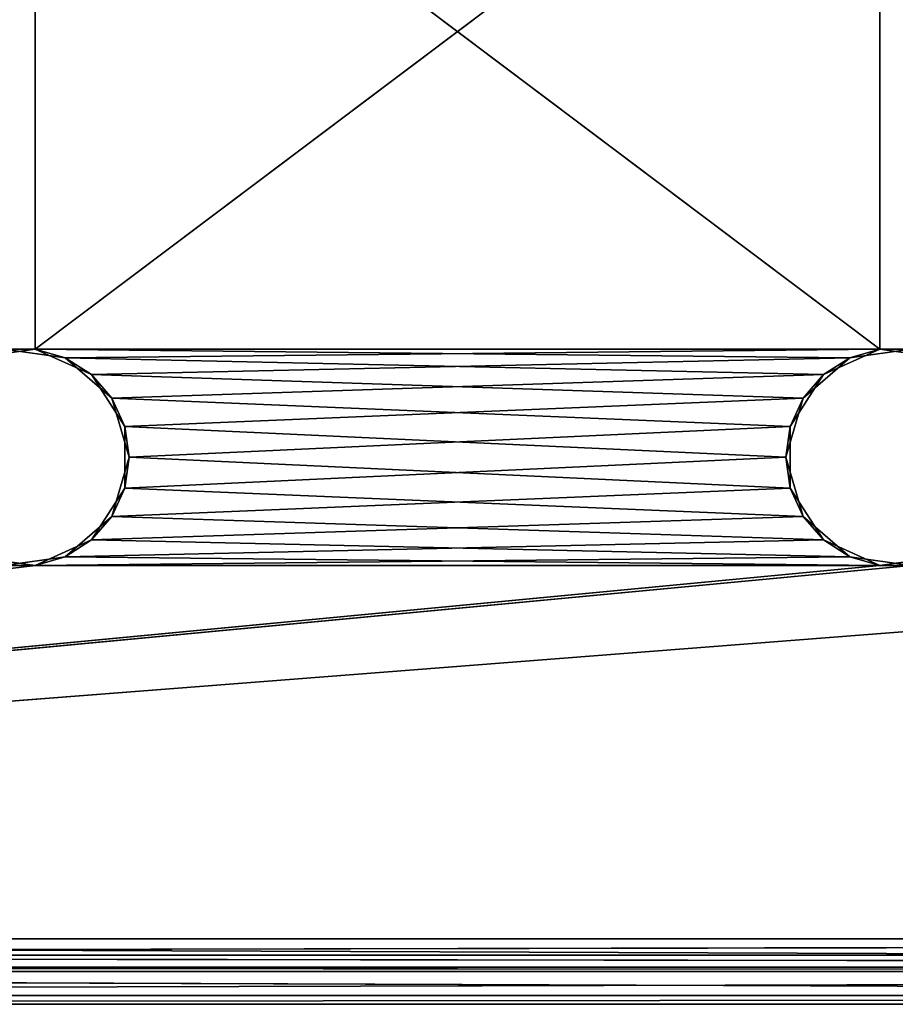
# Model space of a CAD drawing. Extents: x -200 to 200, y 0 to 90.
# Tile 17 of 46: x -60 to -20, y 0 to 45. Entities that reach past the tile are written whole.
import ezdxf

# ---------------------------------------------------------------- set-up
doc = ezdxf.new("R2010")
doc.units = 0
doc.header["$LTSCALE"] = 2.54
doc.layers.get('0').update_dxf_attribs({"color": 13, "linetype": 'CONTINUOUS'})

# ---------------------------------------------------------------- blocks, each defined once
blk = doc.blocks.new('GRUPA1_1')
at = {"color": 0}
for p, q in [((-20.711575, 29.949107), (-60.711575, 60.050893)), ((-20.711575, 29.949107), (-60.711575, 60.050893)), ((-19.288425, 60.050893, 1.5), (-59.288425, 29.949107, 1.5)), ((-59.288425, 29.949107, 1.5), (-59.288425, 60.050893, 1.5)), ((-59.288425, 29.949107, 1.5), (-59.288425, 60.050893, 1.5)), ((-19.288425, 60.050893, 1.5), (-59.288425, 29.949107, 1.5)), ((-20.711575, 29.949107), (-20.711575, 60.050893)), ((-20.711575, 29.949107), (-20.711575, 60.050893)), ((-59.288425, 29.949107, 1.5), (-99.288425, 29.949107, 1.5)), ((-59.288425, 29.949107, 1.5), (-99.288425, 29.949107, 1.5)), ((-59.288425, 29.949107, 1.5), (-62.077074, 29.548161, 1.5)), ((-59.288425, 29.949107, 1.5), (-62.077074, 29.548161, 1.5)), ((-59.288425, 29.949107, 1.5), (-60.711575, 29.949107)), ((-60.711575, 29.949107), (-57.922926, 29.548161)), ((-59.288425, 29.949107, 1.5), (-60.711575, 29.949107)), ((-20.711575, 29.949107), (-60.711575, 29.949107)), ((-20.711575, 29.949107), (-60.711575, 29.949107)), ((-60.711575, 29.949107), (-57.922926, 29.548161)), ((-56.725698, 28.778749, 1.5), (-59.288425, 29.949107, 1.5)), ((-59.288425, 29.949107, 1.5), (-57.922926, 29.548161)), ((-59.288425, 29.949107, 1.5), (-57.922926, 29.548161)), ((-22.077074, 29.548161, 1.5), (-59.288425, 29.949107, 1.5)), ((-56.725698, 28.778749, 1.5), (-59.288425, 29.949107, 1.5)), ((-22.077074, 29.548161, 1.5), (-59.288425, 29.949107, 1.5)), ((-19.288425, 29.949107, 1.5), (-59.288425, 29.949107, 1.5)), ((-19.288425, 29.949107, 1.5), (-59.288425, 29.949107, 1.5)), ((-20.711575, 29.949107), (-57.922926, 29.548161)), ((-20.711575, 29.949107), (-57.922926, 29.548161)), ((-23.274302, 28.778749), (-20.711575, 29.949107)), ((-23.274302, 28.778749), (-20.711575, 29.949107)), ((-19.288425, 29.949107, 1.5), (-22.077074, 29.548161, 1.5)), ((-22.077074, 29.548161, 1.5), (-20.711575, 29.949107)), ((-22.077074, 29.548161, 1.5), (-20.711575, 29.949107)), ((-19.288425, 29.949107, 1.5), (-22.077074, 29.548161, 1.5)), ((-19.288425, 29.949107, 1.5), (-20.711575, 29.949107)), ((-20.711575, 29.949107), (-17.922925, 29.548161)), ((-19.288425, 29.949107, 1.5), (-20.711575, 29.949107)), ((19.288425, 29.949107), (-20.711575, 29.949107)), ((19.288425, 29.949107), (-20.711575, 29.949107)), ((-20.711575, 29.949107), (-17.922925, 29.548161)), ((-56.725698, 28.778749, 1.5), (-57.922926, 29.548161)), ((-57.922926, 29.548161), (-55.793734, 27.703204)), ((-56.725698, 28.778749, 1.5), (-57.922926, 29.548161)), ((-23.274302, 28.778749), (-57.922926, 29.548161)), ((-23.274302, 28.778749), (-57.922926, 29.548161)), ((-57.922926, 29.548161), (-55.793734, 27.703204)), ((-22.077074, 29.548161, 1.5), (-56.725698, 28.778749, 1.5)), ((-22.077074, 29.548161, 1.5), (-56.725698, 28.778749, 1.5)), ((-22.077074, 29.548161, 1.5), (-24.206269, 27.703204, 1.5)), ((-22.077074, 29.548161, 1.5), (-24.206269, 27.703204, 1.5)), ((-22.077074, 29.548161, 1.5), (-23.274302, 28.778749)), ((-22.077074, 29.548161, 1.5), (-23.274302, 28.778749)), ((-55.202537, 26.408663, 1.5), (-56.725698, 28.778749, 1.5)), ((-56.725698, 28.778749, 1.5), (-55.793734, 27.703204)), ((-56.725698, 28.778749, 1.5), (-55.793734, 27.703204)), ((-24.206269, 27.703204, 1.5), (-56.725698, 28.778749, 1.5)), ((-55.202537, 26.408663, 1.5), (-56.725698, 28.778749, 1.5)), ((-24.206269, 27.703204, 1.5), (-56.725698, 28.778749, 1.5)), ((-23.274302, 28.778749), (-55.793734, 27.703204)), ((-23.274302, 28.778749), (-55.793734, 27.703204)), ((-24.797466, 26.408663), (-23.274302, 28.778749)), ((-24.797466, 26.408663), (-23.274302, 28.778749)), ((-24.206269, 27.703204, 1.5), (-23.274302, 28.778749)), ((-24.206269, 27.703204, 1.5), (-23.274302, 28.778749)), ((-55.202537, 26.408663, 1.5), (-55.793734, 27.703204)), ((-55.793734, 27.703204), (-55, 25)), ((-55.202537, 26.408663, 1.5), (-55.793734, 27.703204)), ((-24.797466, 26.408663), (-55.793734, 27.703204)), ((-24.797466, 26.408663), (-55.793734, 27.703204)), ((-55.793734, 27.703204), (-55, 25)), ((-24.206269, 27.703204, 1.5), (-55.202537, 26.408663, 1.5)), ((-24.206269, 27.703204, 1.5), (-55.202537, 26.408663, 1.5)), ((-24.206269, 27.703204, 1.5), (-25, 25, 1.5)), ((-24.206269, 27.703204, 1.5), (-25, 25, 1.5)), ((-24.206269, 27.703204, 1.5), (-24.797466, 26.408663)), ((-24.206269, 27.703204, 1.5), (-24.797466, 26.408663)), ((-55.202537, 23.591337, 1.5), (-55.202537, 26.408663, 1.5)), ((-55.202537, 26.408663, 1.5), (-55, 25)), ((-55.202537, 26.408663, 1.5), (-55, 25)), ((-55.202537, 26.408663, 1.5), (-25, 25, 1.5)), ((-55.202537, 26.408663, 1.5), (-25, 25, 1.5)), ((-55.202537, 23.591337, 1.5), (-55.202537, 26.408663, 1.5)), ((-24.797466, 26.408663), (-55, 25)), ((-24.797466, 26.408663), (-55, 25)), ((-25, 25, 1.5), (-24.797466, 26.408663)), ((-25, 25, 1.5), (-24.797466, 26.408663)), ((-24.797466, 23.591337), (-24.797466, 26.408663)), ((-24.797466, 23.591337), (-24.797466, 26.408663)), ((-55, 25), (-55.793734, 22.296796)), ((-55, 25), (-55.793734, 22.296796)), ((-55.202537, 23.591337, 1.5), (-55, 25)), ((-55.202537, 23.591337, 1.5), (-55, 25)), ((-55.202537, 23.591337, 1.5), (-25, 25, 1.5)), ((-55.202537, 23.591337, 1.5), (-25, 25, 1.5)), ((-24.797466, 23.591337), (-55, 25)), ((-24.797466, 23.591337), (-55, 25)), ((-25, 25, 1.5), (-24.797466, 23.591337)), ((-25, 25, 1.5), (-24.797466, 23.591337)), ((-25, 25, 1.5), (-24.206269, 22.296796, 1.5)), ((-25, 25, 1.5), (-24.206269, 22.296796, 1.5)), ((-56.725698, 21.221251, 1.5), (-55.202537, 23.591337, 1.5)), ((-56.725698, 21.221251, 1.5), (-55.202537, 23.591337, 1.5)), ((-55.793734, 22.296796), (-55.202537, 23.591337, 1.5)), ((-55.793734, 22.296796), (-55.202537, 23.591337, 1.5)), ((-24.797466, 23.591337), (-55.793734, 22.296796)), ((-24.797466, 23.591337), (-55.793734, 22.296796)), ((-55.202537, 23.591337, 1.5), (-24.206269, 22.296796, 1.5)), ((-55.202537, 23.591337, 1.5), (-24.206269, 22.296796, 1.5)), ((-24.206269, 22.296796, 1.5), (-24.797466, 23.591337)), ((-24.206269, 22.296796, 1.5), (-24.797466, 23.591337)), ((-23.274302, 21.221251), (-24.797466, 23.591337)), ((-23.274302, 21.221251), (-24.797466, 23.591337)), ((-55.793734, 22.296796), (-57.922926, 20.451839)), ((-55.793734, 22.296796), (-57.922926, 20.451839)), ((-56.725698, 21.221251, 1.5), (-55.793734, 22.296796)), ((-56.725698, 21.221251, 1.5), (-55.793734, 22.296796)), ((-56.725698, 21.221251, 1.5), (-24.206269, 22.296796, 1.5)), ((-56.725698, 21.221251, 1.5), (-24.206269, 22.296796, 1.5)), ((-23.274302, 21.221251), (-55.793734, 22.296796)), ((-23.274302, 21.221251), (-55.793734, 22.296796)), ((-24.206269, 22.296796, 1.5), (-23.274302, 21.221251)), ((-24.206269, 22.296796, 1.5), (-23.274302, 21.221251)), ((-24.206269, 22.296796, 1.5), (-22.077074, 20.451839, 1.5)), ((-24.206269, 22.296796, 1.5), (-22.077074, 20.451839, 1.5)), ((-59.288425, 20.050893, 1.5), (-56.725698, 21.221251, 1.5)), ((-59.288425, 20.050893, 1.5), (-56.725698, 21.221251, 1.5)), ((-56.725698, 21.221251, 1.5), (-57.922926, 20.451839)), ((-56.725698, 21.221251, 1.5), (-57.922926, 20.451839)), ((-23.274302, 21.221251), (-57.922926, 20.451839)), ((-23.274302, 21.221251), (-57.922926, 20.451839)), ((-56.725698, 21.221251, 1.5), (-22.077074, 20.451839, 1.5)), ((-56.725698, 21.221251, 1.5), (-22.077074, 20.451839, 1.5)), ((-22.077074, 20.451839, 1.5), (-23.274302, 21.221251)), ((-22.077074, 20.451839, 1.5), (-23.274302, 21.221251)), ((-20.711575, 20.050893), (-23.274302, 21.221251)), ((-20.711575, 20.050893), (-23.274302, 21.221251)), ((-62.077074, 20.451839, 1.5), (-59.288425, 20.050893, 1.5)), ((-62.077074, 20.451839, 1.5), (-59.288425, 20.050893, 1.5)), ((-57.922926, 20.451839), (-60.711575, 20.050893)), ((-57.922926, 20.451839), (-60.711575, 20.050893)), ((-59.288425, 20.050893, 1.5), (-57.922926, 20.451839)), ((-59.288425, 20.050893, 1.5), (-57.922926, 20.451839)), ((-59.288425, 20.050893, 1.5), (-22.077074, 20.451839, 1.5)), ((-59.288425, 20.050893, 1.5), (-22.077074, 20.451839, 1.5)), ((-20.711575, 20.050893), (-57.922926, 20.451839)), ((-20.711575, 20.050893), (-57.922926, 20.451839)), ((-22.077074, 20.451839, 1.5), (-20.711575, 20.050893)), ((-22.077074, 20.451839, 1.5), (-20.711575, 20.050893)), ((-22.077074, 20.451839, 1.5), (-19.288425, 20.050893, 1.5)), ((-22.077074, 20.451839, 1.5), (-19.288425, 20.050893, 1.5)), ((-17.922925, 20.451839), (-20.711575, 20.050893)), ((-17.922925, 20.451839), (-20.711575, 20.050893)), ((19.288425, 20.050893), (-200, 3)), ((-200, 3), (-20.711575, 20.050893)), ((-200, 3), (-20.711575, 20.050893)), ((19.288425, 20.050893), (-200, 3)), ((-59.288425, 20.050893, 1.5), (-200, 3, 1.5)), ((-200, 3, 1.5), (-19.288425, 20.050893, 1.5)), ((-200, 3, 1.5), (-19.288425, 20.050893, 1.5)), ((-59.288425, 20.050893, 1.5), (-200, 3, 1.5)), ((-99.288425, 20.050893, 1.5), (-59.288425, 20.050893, 1.5)), ((-99.288425, 20.050893, 1.5), (-59.288425, 20.050893, 1.5)), ((-59.288425, 20.050893, 1.5), (-60.711575, 20.050893)), ((-59.288425, 20.050893, 1.5), (-60.711575, 20.050893)), ((-60.711575, 20.050893), (-20.711575, 20.050893)), ((-60.711575, 20.050893), (-20.711575, 20.050893)), ((-59.288425, 20.050893, 1.5), (-19.288425, 20.050893, 1.5)), ((-59.288425, 20.050893, 1.5), (-19.288425, 20.050893, 1.5)), ((-19.288425, 20.050893, 1.5), (-20.711575, 20.050893)), ((-19.288425, 20.050893, 1.5), (-20.711575, 20.050893)), ((19.288425, 20.050893), (-20.711575, 20.050893)), ((19.288425, 20.050893), (-20.711575, 20.050893)), ((-200, 3), (200, 1.5, 0.401924)), ((-200, 3), (200, 3)), ((-200, 3), (200, 1.5, 0.401924)), ((200, 3, 1.5), (-200, 2.25, 1.700962)), ((200, 3, 1.5), (-200, 3, 1.5)), ((200, 3, 1.5), (-200, 2.25, 1.700962)), ((-200, 3), (200, 3)), ((200, 3, 1.5), (-200, 3, 1.5)), ((200, 1.700962, 2.25), (-200, 2.25, 1.700962)), ((200, 1.700962, 2.25), (-200, 2.25, 1.700962)), ((200, 2.25, 1.700962), (-200, 2.25, 1.700962)), ((200, 2.25, 1.700962), (-200, 2.25, 1.700962)), ((200, 1.5, 3), (-200, 1.700962, 2.25)), ((200, 1.5, 3), (-200, 1.700962, 2.25)), ((200, 1.700962, 2.25), (-200, 1.700962, 2.25)), ((200, 1.700962, 2.25), (-200, 1.700962, 2.25)), ((200, 1.5, 75), (-200, 1.5, 75)), ((-200, 1.5, 75), (195, 1.5, 80)), ((200, 1.5, 75), (-200, 1.5, 75)), ((200, 1.5, 3), (-200, 1.5, 75)), ((200, 1.5, 3), (-200, 1.5, 75)), ((200, 1.5, 3), (-200, 1.5, 3)), ((-200, 1.5, 75), (195, 1.5, 80)), ((-200, 0.401924, 1.5), (200, 1.5, 0.401924)), ((-200, 0.401924, 1.5), (200, 1.5, 0.401924)), ((-200, 1.5, 0.401924), (200, 1.5, 0.401924)), ((-200, 1.5, 0.401924), (200, 1.5, 0.401924)), ((200, 1.5, 3), (-200, 1.5, 3)), ((195, 1.5, 80), (-195, 1.5, 80)), ((-195, 1.5, 80), (195, 0, 80)), ((-195, 1.5, 80), (195, 0, 80)), ((195, 1.5, 80), (-195, 1.5, 80)), ((-200, 0, 3), (200, 0.401924, 1.5)), ((-200, 0, 3), (200, 0.401924, 1.5)), ((-200, 0.401924, 1.5), (200, 0.401924, 1.5)), ((-200, 0.401924, 1.5), (200, 0.401924, 1.5)), ((200, 0, 3), (-200, 0, 3)), ((195, 0, 80), (-200, 0, 75)), ((-200, 0, 75), (200, 0, 75)), ((-200, 0, 75), (200, 0, 75)), ((-200, 0, 75), (200, 0, 3)), ((-200, 0, 75), (200, 0, 3)), ((200, 0, 3), (-200, 0, 3)), ((195, 0, 80), (-200, 0, 75)), ((-195, 0, 80), (195, 0, 80)), ((-195, 0, 80), (195, 0, 80))]:
    blk.add_line(p, q, dxfattribs=at)
at = {"color": 9}
mesh = blk.add_polyface(dxfattribs=at)
corners = [(-59.288425, 60.050893, 1.5), (-99.288425, 29.949107, 1.5), (-59.288425, 29.949107, 1.5)]
mesh.append_faces([[corners[k] for k in face] for face in [(0, 1, 2)]], dxfattribs={"color": 9})
mesh = blk.add_polyface(dxfattribs=at)
corners = [(-59.288425, 60.050893, 1.5), (-99.288425, 60.050893, 1.5), (-99.288425, 29.949107, 1.5)]
mesh.append_faces([[corners[k] for k in face] for face in [(0, 1, 2)]], dxfattribs={"color": 9})
mesh = blk.add_polyface(dxfattribs=at)
corners = [(-20.711575, 29.949107), (-60.711575, 60.050893), (-20.711575, 60.050893)]
mesh.append_faces([[corners[k] for k in face] for face in [(0, 1, 2)]], dxfattribs={"color": 9})
mesh = blk.add_polyface(dxfattribs=at)
corners = [(-20.711575, 29.949107), (-60.711575, 29.949107), (-60.711575, 60.050893)]
mesh.append_faces([[corners[k] for k in face] for face in [(0, 1, 2)]], dxfattribs={"color": 9})
mesh = blk.add_polyface(dxfattribs=at)
corners = [(-19.288425, 60.050893, 1.5), (-59.288425, 29.949107, 1.5), (-19.288425, 29.949107, 1.5)]
mesh.append_faces([[corners[k] for k in face] for face in [(0, 1, 2)]], dxfattribs={"color": 9})
mesh = blk.add_polyface(dxfattribs=at)
corners = [(-19.288425, 60.050893, 1.5), (-59.288425, 60.050893, 1.5), (-59.288425, 29.949107, 1.5)]
mesh.append_faces([[corners[k] for k in face] for face in [(0, 1, 2)]], dxfattribs={"color": 9})
mesh = blk.add_polyface(dxfattribs=at)
corners = [(19.288425, 29.949107), (-20.711575, 60.050893), (19.288425, 60.050893)]
mesh.append_faces([[corners[k] for k in face] for face in [(0, 1, 2)]], dxfattribs={"color": 9})
mesh = blk.add_polyface(dxfattribs=at)
corners = [(19.288425, 29.949107), (-20.711575, 29.949107), (-20.711575, 60.050893)]
mesh.append_faces([[corners[k] for k in face] for face in [(0, 1, 2)]], dxfattribs={"color": 9})
mesh = blk.add_polyface(dxfattribs=at)
corners = [(-59.288425, 29.949107, 1.5), (-99.288425, 29.949107, 1.5), (-62.077074, 29.548161, 1.5)]
mesh.append_faces([[corners[k] for k in face] for face in [(0, 1, 2)]], dxfattribs={"color": 9})
mesh = blk.add_polyface(dxfattribs=at)
corners = [(-62.077074, 29.548161, 1.5), (-60.711575, 29.949107), (-59.288425, 29.949107, 1.5)]
mesh.append_faces([[corners[k] for k in face] for face in [(0, 1, 2)]], dxfattribs={"color": 9})
mesh = blk.add_polyface(dxfattribs=at)
corners = [(-59.288425, 29.949107, 1.5), (-60.711575, 29.949107), (-57.922926, 29.548161)]
mesh.append_faces([[corners[k] for k in face] for face in [(0, 1, 2)]], dxfattribs={"color": 9})
mesh = blk.add_polyface(dxfattribs=at)
corners = [(-20.711575, 29.949107), (-57.922926, 29.548161), (-60.711575, 29.949107)]
mesh.append_faces([[corners[k] for k in face] for face in [(0, 1, 2)]], dxfattribs={"color": 9})
mesh = blk.add_polyface(dxfattribs=at)
corners = [(-59.288425, 29.949107, 1.5), (-57.922926, 29.548161), (-56.725698, 28.778749, 1.5)]
mesh.append_faces([[corners[k] for k in face] for face in [(0, 1, 2)]], dxfattribs={"color": 9})
mesh = blk.add_polyface(dxfattribs=at)
corners = [(-22.077074, 29.548161, 1.5), (-59.288425, 29.949107, 1.5), (-56.725698, 28.778749, 1.5)]
mesh.append_faces([[corners[k] for k in face] for face in [(0, 1, 2)]], dxfattribs={"color": 9})
mesh = blk.add_polyface(dxfattribs=at)
corners = [(-19.288425, 29.949107, 1.5), (-59.288425, 29.949107, 1.5), (-22.077074, 29.548161, 1.5)]
mesh.append_faces([[corners[k] for k in face] for face in [(0, 1, 2)]], dxfattribs={"color": 9})
mesh = blk.add_polyface(dxfattribs=at)
corners = [(-20.711575, 29.949107), (-23.274302, 28.778749), (-57.922926, 29.548161)]
mesh.append_faces([[corners[k] for k in face] for face in [(0, 1, 2)]], dxfattribs={"color": 9})
mesh = blk.add_polyface(dxfattribs=at)
corners = [(-22.077074, 29.548161, 1.5), (-23.274302, 28.778749), (-20.711575, 29.949107)]
mesh.append_faces([[corners[k] for k in face] for face in [(0, 1, 2)]], dxfattribs={"color": 9})
mesh = blk.add_polyface(dxfattribs=at)
corners = [(-22.077074, 29.548161, 1.5), (-20.711575, 29.949107), (-19.288425, 29.949107, 1.5)]
mesh.append_faces([[corners[k] for k in face] for face in [(0, 1, 2)]], dxfattribs={"color": 9})
mesh = blk.add_polyface(dxfattribs=at)
corners = [(-19.288425, 29.949107, 1.5), (-20.711575, 29.949107), (-17.922925, 29.548161)]
mesh.append_faces([[corners[k] for k in face] for face in [(0, 1, 2)]], dxfattribs={"color": 9})
mesh = blk.add_polyface(dxfattribs=at)
corners = [(19.288425, 29.949107), (-17.922925, 29.548161), (-20.711575, 29.949107)]
mesh.append_faces([[corners[k] for k in face] for face in [(0, 1, 2)]], dxfattribs={"color": 9})
mesh = blk.add_polyface(dxfattribs=at)
corners = [(-56.725698, 28.778749, 1.5), (-57.922926, 29.548161), (-55.793734, 27.703204)]
mesh.append_faces([[corners[k] for k in face] for face in [(0, 1, 2)]], dxfattribs={"color": 9})
mesh = blk.add_polyface(dxfattribs=at)
corners = [(-23.274302, 28.778749), (-55.793734, 27.703204), (-57.922926, 29.548161)]
mesh.append_faces([[corners[k] for k in face] for face in [(0, 1, 2)]], dxfattribs={"color": 9})
mesh = blk.add_polyface(dxfattribs=at)
corners = [(-22.077074, 29.548161, 1.5), (-56.725698, 28.778749, 1.5), (-24.206269, 27.703204, 1.5)]
mesh.append_faces([[corners[k] for k in face] for face in [(0, 1, 2)]], dxfattribs={"color": 9})
mesh = blk.add_polyface(dxfattribs=at)
corners = [(-24.206269, 27.703204, 1.5), (-23.274302, 28.778749), (-22.077074, 29.548161, 1.5)]
mesh.append_faces([[corners[k] for k in face] for face in [(0, 1, 2)]], dxfattribs={"color": 9})
mesh = blk.add_polyface(dxfattribs=at)
corners = [(-56.725698, 28.778749, 1.5), (-55.793734, 27.703204), (-55.202537, 26.408663, 1.5)]
mesh.append_faces([[corners[k] for k in face] for face in [(0, 1, 2)]], dxfattribs={"color": 9})
mesh = blk.add_polyface(dxfattribs=at)
corners = [(-24.206269, 27.703204, 1.5), (-56.725698, 28.778749, 1.5), (-55.202537, 26.408663, 1.5)]
mesh.append_faces([[corners[k] for k in face] for face in [(0, 1, 2)]], dxfattribs={"color": 9})
mesh = blk.add_polyface(dxfattribs=at)
corners = [(-23.274302, 28.778749), (-24.797466, 26.408663), (-55.793734, 27.703204)]
mesh.append_faces([[corners[k] for k in face] for face in [(0, 1, 2)]], dxfattribs={"color": 9})
mesh = blk.add_polyface(dxfattribs=at)
corners = [(-23.274302, 28.778749), (-24.206269, 27.703204, 1.5), (-24.797466, 26.408663)]
mesh.append_faces([[corners[k] for k in face] for face in [(0, 1, 2)]], dxfattribs={"color": 9})
mesh = blk.add_polyface(dxfattribs=at)
corners = [(-55.793734, 27.703204), (-55, 25), (-55.202537, 26.408663, 1.5)]
mesh.append_faces([[corners[k] for k in face] for face in [(0, 1, 2)]], dxfattribs={"color": 9})
mesh = blk.add_polyface(dxfattribs=at)
corners = [(-24.797466, 26.408663), (-55, 25), (-55.793734, 27.703204)]
mesh.append_faces([[corners[k] for k in face] for face in [(0, 1, 2)]], dxfattribs={"color": 9})
mesh = blk.add_polyface(dxfattribs=at)
corners = [(-24.206269, 27.703204, 1.5), (-55.202537, 26.408663, 1.5), (-25, 25, 1.5)]
mesh.append_faces([[corners[k] for k in face] for face in [(0, 1, 2)]], dxfattribs={"color": 9})
mesh = blk.add_polyface(dxfattribs=at)
corners = [(-24.206269, 27.703204, 1.5), (-25, 25, 1.5), (-24.797466, 26.408663)]
mesh.append_faces([[corners[k] for k in face] for face in [(0, 1, 2)]], dxfattribs={"color": 9})
mesh = blk.add_polyface(dxfattribs=at)
corners = [(-55.202537, 26.408663, 1.5), (-55, 25), (-55.202537, 23.591337, 1.5)]
mesh.append_faces([[corners[k] for k in face] for face in [(0, 1, 2)]], dxfattribs={"color": 9})
mesh = blk.add_polyface(dxfattribs=at)
corners = [(-25, 25, 1.5), (-55.202537, 26.408663, 1.5), (-55.202537, 23.591337, 1.5)]
mesh.append_faces([[corners[k] for k in face] for face in [(0, 1, 2)]], dxfattribs={"color": 9})
mesh = blk.add_polyface(dxfattribs=at)
corners = [(-24.797466, 23.591337), (-55, 25), (-24.797466, 26.408663)]
mesh.append_faces([[corners[k] for k in face] for face in [(0, 1, 2)]], dxfattribs={"color": 9})
mesh = blk.add_polyface(dxfattribs=at)
corners = [(-24.797466, 26.408663), (-25, 25, 1.5), (-24.797466, 23.591337)]
mesh.append_faces([[corners[k] for k in face] for face in [(0, 1, 2)]], dxfattribs={"color": 9})
mesh = blk.add_polyface(dxfattribs=at)
corners = [(-55, 25), (-55.793734, 22.296796), (-55.202537, 23.591337, 1.5)]
mesh.append_faces([[corners[k] for k in face] for face in [(0, 1, 2)]], dxfattribs={"color": 9})
mesh = blk.add_polyface(dxfattribs=at)
corners = [(-24.797466, 23.591337), (-55.793734, 22.296796), (-55, 25)]
mesh.append_faces([[corners[k] for k in face] for face in [(0, 1, 2)]], dxfattribs={"color": 9})
mesh = blk.add_polyface(dxfattribs=at)
corners = [(-24.206269, 22.296796, 1.5), (-25, 25, 1.5), (-55.202537, 23.591337, 1.5)]
mesh.append_faces([[corners[k] for k in face] for face in [(0, 1, 2)]], dxfattribs={"color": 9})
mesh = blk.add_polyface(dxfattribs=at)
corners = [(-25, 25, 1.5), (-24.206269, 22.296796, 1.5), (-24.797466, 23.591337)]
mesh.append_faces([[corners[k] for k in face] for face in [(0, 1, 2)]], dxfattribs={"color": 9})
mesh = blk.add_polyface(dxfattribs=at)
corners = [(-55.202537, 23.591337, 1.5), (-55.793734, 22.296796), (-56.725698, 21.221251, 1.5)]
mesh.append_faces([[corners[k] for k in face] for face in [(0, 1, 2)]], dxfattribs={"color": 9})
mesh = blk.add_polyface(dxfattribs=at)
corners = [(-24.206269, 22.296796, 1.5), (-55.202537, 23.591337, 1.5), (-56.725698, 21.221251, 1.5)]
mesh.append_faces([[corners[k] for k in face] for face in [(0, 1, 2)]], dxfattribs={"color": 9})
mesh = blk.add_polyface(dxfattribs=at)
corners = [(-23.274302, 21.221251), (-55.793734, 22.296796), (-24.797466, 23.591337)]
mesh.append_faces([[corners[k] for k in face] for face in [(0, 1, 2)]], dxfattribs={"color": 9})
mesh = blk.add_polyface(dxfattribs=at)
corners = [(-24.797466, 23.591337), (-24.206269, 22.296796, 1.5), (-23.274302, 21.221251)]
mesh.append_faces([[corners[k] for k in face] for face in [(0, 1, 2)]], dxfattribs={"color": 9})
mesh = blk.add_polyface(dxfattribs=at)
corners = [(-56.725698, 21.221251, 1.5), (-55.793734, 22.296796), (-57.922926, 20.451839)]
mesh.append_faces([[corners[k] for k in face] for face in [(0, 1, 2)]], dxfattribs={"color": 9})
mesh = blk.add_polyface(dxfattribs=at)
corners = [(-23.274302, 21.221251), (-57.922926, 20.451839), (-55.793734, 22.296796)]
mesh.append_faces([[corners[k] for k in face] for face in [(0, 1, 2)]], dxfattribs={"color": 9})
mesh = blk.add_polyface(dxfattribs=at)
corners = [(-22.077074, 20.451839, 1.5), (-24.206269, 22.296796, 1.5), (-56.725698, 21.221251, 1.5)]
mesh.append_faces([[corners[k] for k in face] for face in [(0, 1, 2)]], dxfattribs={"color": 9})
mesh = blk.add_polyface(dxfattribs=at)
corners = [(-22.077074, 20.451839, 1.5), (-23.274302, 21.221251), (-24.206269, 22.296796, 1.5)]
mesh.append_faces([[corners[k] for k in face] for face in [(0, 1, 2)]], dxfattribs={"color": 9})
mesh = blk.add_polyface(dxfattribs=at)
corners = [(-56.725698, 21.221251, 1.5), (-57.922926, 20.451839), (-59.288425, 20.050893, 1.5)]
mesh.append_faces([[corners[k] for k in face] for face in [(0, 1, 2)]], dxfattribs={"color": 9})
mesh = blk.add_polyface(dxfattribs=at)
corners = [(-22.077074, 20.451839, 1.5), (-56.725698, 21.221251, 1.5), (-59.288425, 20.050893, 1.5)]
mesh.append_faces([[corners[k] for k in face] for face in [(0, 1, 2)]], dxfattribs={"color": 9})
mesh = blk.add_polyface(dxfattribs=at)
corners = [(-20.711575, 20.050893), (-57.922926, 20.451839), (-23.274302, 21.221251)]
mesh.append_faces([[corners[k] for k in face] for face in [(0, 1, 2)]], dxfattribs={"color": 9})
mesh = blk.add_polyface(dxfattribs=at)
corners = [(-22.077074, 20.451839, 1.5), (-20.711575, 20.050893), (-23.274302, 21.221251)]
mesh.append_faces([[corners[k] for k in face] for face in [(0, 1, 2)]], dxfattribs={"color": 9})
mesh = blk.add_polyface(dxfattribs=at)
corners = [(-59.288425, 20.050893, 1.5), (-62.077074, 20.451839, 1.5), (-99.288425, 20.050893, 1.5)]
mesh.append_faces([[corners[k] for k in face] for face in [(0, 1, 2)]], dxfattribs={"color": 9})
mesh = blk.add_polyface(dxfattribs=at)
corners = [(-59.288425, 20.050893, 1.5), (-60.711575, 20.050893), (-62.077074, 20.451839, 1.5)]
mesh.append_faces([[corners[k] for k in face] for face in [(0, 1, 2)]], dxfattribs={"color": 9})
mesh = blk.add_polyface(dxfattribs=at)
corners = [(-59.288425, 20.050893, 1.5), (-57.922926, 20.451839), (-60.711575, 20.050893)]
mesh.append_faces([[corners[k] for k in face] for face in [(0, 1, 2)]], dxfattribs={"color": 9})
mesh = blk.add_polyface(dxfattribs=at)
corners = [(-20.711575, 20.050893), (-60.711575, 20.050893), (-57.922926, 20.451839)]
mesh.append_faces([[corners[k] for k in face] for face in [(0, 1, 2)]], dxfattribs={"color": 9})
mesh = blk.add_polyface(dxfattribs=at)
corners = [(-19.288425, 20.050893, 1.5), (-22.077074, 20.451839, 1.5), (-59.288425, 20.050893, 1.5)]
mesh.append_faces([[corners[k] for k in face] for face in [(0, 1, 2)]], dxfattribs={"color": 9})
mesh = blk.add_polyface(dxfattribs=at)
corners = [(-19.288425, 20.050893, 1.5), (-20.711575, 20.050893), (-22.077074, 20.451839, 1.5)]
mesh.append_faces([[corners[k] for k in face] for face in [(0, 1, 2)]], dxfattribs={"color": 9})
mesh = blk.add_polyface(dxfattribs=at)
corners = [(-19.288425, 20.050893, 1.5), (-17.922925, 20.451839), (-20.711575, 20.050893)]
mesh.append_faces([[corners[k] for k in face] for face in [(0, 1, 2)]], dxfattribs={"color": 9})
mesh = blk.add_polyface(dxfattribs=at)
corners = [(19.288425, 20.050893), (-20.711575, 20.050893), (-17.922925, 20.451839)]
mesh.append_faces([[corners[k] for k in face] for face in [(0, 1, 2)]], dxfattribs={"color": 9})
mesh = blk.add_polyface(dxfattribs=at)
corners = [(19.288425, 20.050893), (-200, 3), (-20.711575, 20.050893)]
mesh.append_faces([[corners[k] for k in face] for face in [(0, 1, 2)]], dxfattribs={"color": 9})
mesh = blk.add_polyface(dxfattribs=at)
corners = [(-20.711575, 20.050893), (-200, 3), (-60.711575, 20.050893)]
mesh.append_faces([[corners[k] for k in face] for face in [(0, 1, 2)]], dxfattribs={"color": 9})
mesh = blk.add_polyface(dxfattribs=at)
corners = [(200, 3), (-200, 3), (19.288425, 20.050893)]
mesh.append_faces([[corners[k] for k in face] for face in [(0, 1, 2)]], dxfattribs={"color": 9})
mesh = blk.add_polyface(dxfattribs=at)
corners = [(-19.288425, 20.050893, 1.5), (-59.288425, 20.050893, 1.5), (-200, 3, 1.5)]
mesh.append_faces([[corners[k] for k in face] for face in [(0, 1, 2)]], dxfattribs={"color": 9})
mesh = blk.add_polyface(dxfattribs=at)
corners = [(200, 3, 1.5), (-19.288425, 20.050893, 1.5), (-200, 3, 1.5)]
mesh.append_faces([[corners[k] for k in face] for face in [(0, 1, 2)]], dxfattribs={"color": 9})
mesh = blk.add_polyface(dxfattribs=at)
corners = [(-59.288425, 20.050893, 1.5), (-99.288425, 20.050893, 1.5), (-200, 3, 1.5)]
mesh.append_faces([[corners[k] for k in face] for face in [(0, 1, 2)]], dxfattribs={"color": 9})
mesh = blk.add_polyface(dxfattribs=at)
corners = [(200, 1.5, 0.401924), (-200, 1.5, 0.401924), (-200, 3)]
mesh.append_faces([[corners[k] for k in face] for face in [(0, 1, 2)]], dxfattribs={"color": 9})
mesh = blk.add_polyface(dxfattribs=at)
corners = [(200, 1.5, 0.401924), (-200, 3), (200, 3)]
mesh.append_faces([[corners[k] for k in face] for face in [(0, 1, 2)]], dxfattribs={"color": 9})
mesh = blk.add_polyface(dxfattribs=at)
corners = [(200, 3, 1.5), (-200, 2.25, 1.700962), (200, 2.25, 1.700962)]
mesh.append_faces([[corners[k] for k in face] for face in [(0, 1, 2)]], dxfattribs={"color": 9})
mesh = blk.add_polyface(dxfattribs=at)
corners = [(200, 3, 1.5), (-200, 3, 1.5), (-200, 2.25, 1.700962)]
mesh.append_faces([[corners[k] for k in face] for face in [(0, 1, 2)]], dxfattribs={"color": 9})
mesh = blk.add_polyface(dxfattribs=at)
corners = [(200, 1.700962, 2.25), (-200, 2.25, 1.700962), (-200, 1.700962, 2.25)]
mesh.append_faces([[corners[k] for k in face] for face in [(0, 1, 2)]], dxfattribs={"color": 9})
mesh = blk.add_polyface(dxfattribs=at)
corners = [(200, 1.700962, 2.25), (200, 2.25, 1.700962), (-200, 2.25, 1.700962)]
mesh.append_faces([[corners[k] for k in face] for face in [(0, 1, 2)]], dxfattribs={"color": 9})
mesh = blk.add_polyface(dxfattribs=at)
corners = [(200, 1.5, 3), (-200, 1.700962, 2.25), (-200, 1.5, 3)]
mesh.append_faces([[corners[k] for k in face] for face in [(0, 1, 2)]], dxfattribs={"color": 9})
mesh = blk.add_polyface(dxfattribs=at)
corners = [(200, 1.5, 3), (200, 1.700962, 2.25), (-200, 1.700962, 2.25)]
mesh.append_faces([[corners[k] for k in face] for face in [(0, 1, 2)]], dxfattribs={"color": 9})
mesh = blk.add_polyface(dxfattribs=at)
corners = [(195, 1.5, 80), (200, 1.5, 75), (-200, 1.5, 75)]
mesh.append_faces([[corners[k] for k in face] for face in [(0, 1, 2)]], dxfattribs={"color": 9})
mesh = blk.add_polyface(dxfattribs=at)
corners = [(200, 1.5, 75), (200, 1.5, 3), (-200, 1.5, 75)]
mesh.append_faces([[corners[k] for k in face] for face in [(0, 1, 2)]], dxfattribs={"color": 9})
mesh = blk.add_polyface(dxfattribs=at)
corners = [(-200, 1.5, 75), (200, 1.5, 3), (-200, 1.5, 3)]
mesh.append_faces([[corners[k] for k in face] for face in [(0, 1, 2)]], dxfattribs={"color": 9})
mesh = blk.add_polyface(dxfattribs=at)
corners = [(195, 1.5, 80), (-200, 1.5, 75), (-195, 1.5, 80)]
mesh.append_faces([[corners[k] for k in face] for face in [(0, 1, 2)]], dxfattribs={"color": 9})
mesh = blk.add_polyface(dxfattribs=at)
corners = [(-200, 0.401924, 1.5), (200, 1.5, 0.401924), (200, 0.401924, 1.5)]
mesh.append_faces([[corners[k] for k in face] for face in [(0, 1, 2)]], dxfattribs={"color": 9})
mesh = blk.add_polyface(dxfattribs=at)
corners = [(-200, 0.401924, 1.5), (-200, 1.5, 0.401924), (200, 1.5, 0.401924)]
mesh.append_faces([[corners[k] for k in face] for face in [(0, 1, 2)]], dxfattribs={"color": 9})
mesh = blk.add_polyface(dxfattribs=at)
corners = [(195, 1.5, 80), (-195, 1.5, 80), (195, 0, 80)]
mesh.append_faces([[corners[k] for k in face] for face in [(0, 1, 2)]], dxfattribs={"color": 9})
mesh = blk.add_polyface(dxfattribs=at)
corners = [(195, 0, 80), (-195, 1.5, 80), (-195, 0, 80)]
mesh.append_faces([[corners[k] for k in face] for face in [(0, 1, 2)]], dxfattribs={"color": 9})
mesh = blk.add_polyface(dxfattribs=at)
corners = [(-200, 0, 3), (200, 0.401924, 1.5), (200, 0, 3)]
mesh.append_faces([[corners[k] for k in face] for face in [(0, 1, 2)]], dxfattribs={"color": 9})
mesh = blk.add_polyface(dxfattribs=at)
corners = [(-200, 0, 3), (-200, 0.401924, 1.5), (200, 0.401924, 1.5)]
mesh.append_faces([[corners[k] for k in face] for face in [(0, 1, 2)]], dxfattribs={"color": 9})
mesh = blk.add_polyface(dxfattribs=at)
corners = [(195, 0, 80), (-200, 0, 75), (200, 0, 75)]
mesh.append_faces([[corners[k] for k in face] for face in [(0, 1, 2)]], dxfattribs={"color": 9})
mesh = blk.add_polyface(dxfattribs=at)
corners = [(-200, 0, 75), (200, 0, 3), (200, 0, 75)]
mesh.append_faces([[corners[k] for k in face] for face in [(0, 1, 2)]], dxfattribs={"color": 9})
mesh = blk.add_polyface(dxfattribs=at)
corners = [(-200, 0, 75), (-200, 0, 3), (200, 0, 3)]
mesh.append_faces([[corners[k] for k in face] for face in [(0, 1, 2)]], dxfattribs={"color": 9})
mesh = blk.add_polyface(dxfattribs=at)
corners = [(-195, 0, 80), (-200, 0, 75), (195, 0, 80)]
mesh.append_faces([[corners[k] for k in face] for face in [(0, 1, 2)]], dxfattribs={"color": 9})
blk = doc.blocks.new('GRUPA0_1')
at = {"color": 0}
blk.add_blockref('GRUPA1_1', (0, 0), dxfattribs=at)

msp = doc.modelspace()

# ---------------------------------------------------------------- block references
at = {"color": 0}
msp.add_blockref('GRUPA0_1', (0, 0), dxfattribs=at)

doc.saveas('drawing.dxf')
